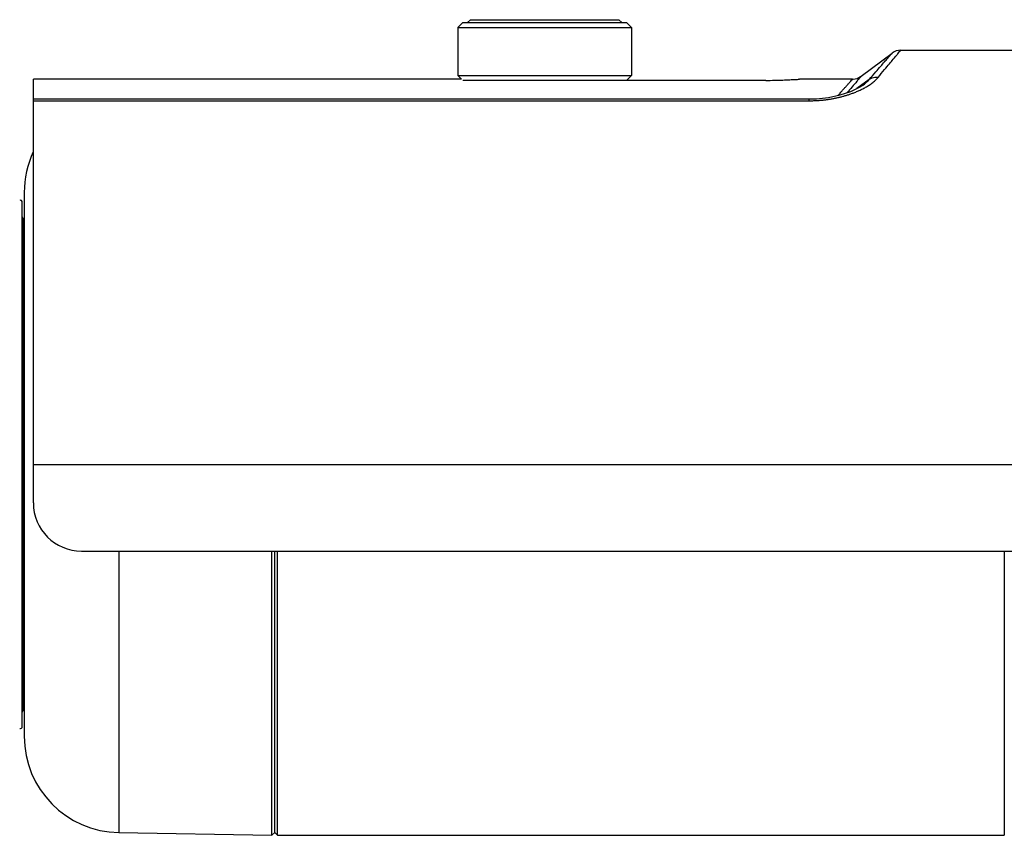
# Model space of a CAD drawing. Header units: millimetres. Extents: x 3585 to 3995, y 1397 to 1684.
# Tile 10 of 26: x 3696.44 to 3699.71, y 1547.19 to 1549.9. Entities that reach past the tile are written whole.
import ezdxf

# ---------------------------------------------------------------- set-up
doc = ezdxf.new("R2010")
doc.units = ezdxf.units.MM
doc.layers.add('EB_CCTV', color=4, linetype='Continuous', lineweight=5)

# ---------------------------------------------------------------- blocks, each defined once
blk = doc.blocks.new('kamera zewnetrzna')
at = {"layer": 'EB_CCTV', "color": 0, "linetype": 'Continuous', "lineweight": 30}
for p, q in [((3053.539547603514, 1183.530776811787), (3053.536547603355, 1183.527776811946)), ((3053.539547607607, 1183.530776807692), (3053.693547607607, 1183.530776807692)), ((3053.693547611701, 1183.530776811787), (3053.69654761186, 1183.527776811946)), ((3053.526547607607, 1183.522776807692), (3053.526547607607, 1183.472776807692)), ((3053.526547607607, 1183.522776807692), (3053.706547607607, 1183.522776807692)), ((3053.531547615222, 1183.527776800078), (3053.52654761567, 1183.52277679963)), ((3053.531547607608, 1183.527776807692), (3053.701547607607, 1183.527776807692)), ((3053.701547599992, 1183.527776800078), (3053.706547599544, 1183.52277679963)), ((3053.706547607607, 1183.522776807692), (3053.706547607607, 1183.472776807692)), ((3053.986041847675, 1183.499140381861), (3054.38987774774, 1183.499140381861)), ((3053.945142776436, 1183.472140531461), (3053.977142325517, 1183.496140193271)), ((3053.530184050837, 1183.469140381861), (3053.086020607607, 1183.469140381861)), ((3053.086020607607, 1183.029140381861), (3053.086020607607, 1183.469134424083)), ((3053.526547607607, 1183.472776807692), (3053.706547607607, 1183.472776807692)), ((3053.530184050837, 1183.469140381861), (3053.526547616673, 1183.472776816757)), ((3053.846020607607, 1183.467776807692), (3053.531547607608, 1183.467776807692)), ((3053.701547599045, 1183.467776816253), (3053.706547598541, 1183.472776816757)), ((3053.879888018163, 1183.469053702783), (3053.881020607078, 1183.469140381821)), ((3053.936048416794, 1183.469140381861), (3053.881018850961, 1183.469140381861)), ((3053.953481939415, 1183.468618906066), (3053.940550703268, 1183.459289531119)), ((3053.946969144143, 1183.462949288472), (3053.947002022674, 1183.462972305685)), ((3053.086020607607, 1183.44845714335), (3053.891020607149, 1183.44845714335)), ((3053.891020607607, 1183.446625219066), (3053.891020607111, 1183.448457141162)), ((3053.086020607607, 1183.446625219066), (3053.891020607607, 1183.446625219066)), ((3053.076547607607, 1183.351332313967), (3053.076547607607, 1182.786948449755)), ((3053.074547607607, 1182.796996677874), (3053.074547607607, 1183.341284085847)), ((3053.075547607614, 1182.813872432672), (3053.075547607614, 1183.324408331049)), ((3053.086020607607, 1183.069140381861), (3054.441905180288, 1183.069140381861)), ((3053.136020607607, 1182.979140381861), (3054.205635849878, 1182.979140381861)), ((3053.174802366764, 1182.979140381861), (3053.174802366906, 1182.686963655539)), ((3053.333548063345, 1182.6841927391), (3053.333547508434, 1182.979140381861)), ((3053.336547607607, 1182.687140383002), (3053.336547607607, 1182.979140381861)), ((3053.339547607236, 1182.684140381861), (3053.339547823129, 1182.979140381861)), ((3054.093547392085, 1182.979140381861), (3054.093547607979, 1182.684140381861)), ((3053.174802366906, 1182.686963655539), (3053.333548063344, 1182.6841927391)), ((3053.336547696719, 1182.687140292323), (3053.333548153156, 1182.684192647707)), ((3053.336547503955, 1182.687140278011), (3053.339547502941, 1182.684140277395)), ((3053.339547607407, 1182.684140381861), (3054.093547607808, 1182.684140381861))]:
    blk.add_line(p, q, dxfattribs=at)
for points in [[(3053.936142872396, 1183.469140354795), (3053.936641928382, 1183.469148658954), (3053.94070754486, 1183.469851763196), (3053.944427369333, 1183.471635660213), (3053.945142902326, 1183.472140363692)], [(3053.891020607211, 1183.448457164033), (3053.898717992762, 1183.44869284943), (3053.911089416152, 1183.450042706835), (3053.923339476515, 1183.452683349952), (3053.934204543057, 1183.456295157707), (3053.942714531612, 1183.460310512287), (3053.947001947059, 1183.462972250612)]]:
    blk.add_lwpolyline(points, dxfattribs=at)
for centre, radius, start, end in [((3053.986142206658, 1183.484140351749), 0.015000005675, 90.00013195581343, 126.8698976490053), ((3057.290549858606, 1180.588951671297), 4.416392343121, 139.334397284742, 139.5358870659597), ((3053.907748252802, 1183.534602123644), 0.084988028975, 295.9032273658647, 298.7926067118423), ((3053.890995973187, 1183.58219487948), 0.135569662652, 270.0104112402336, 272.1273005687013), ((3053.176547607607, 1183.351332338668), 0.1, 154.9489824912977, 180.0000010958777), ((3053.072547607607, 1183.341284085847), 0.002, 0, 110.0000000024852), ((3053.076547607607, 1183.326140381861), 0.002, 180.0000016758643, 240.0000002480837), ((3053.074547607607, 1183.322676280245), 0.002, 359.9999990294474, 59.99999975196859), ((3053.136020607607, 1183.029140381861), 0.05, 180, 270), ((3053.074547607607, 1182.815604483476), 0.002, 300.0000002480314, 9.70552622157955e-07), ((3053.076547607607, 1182.812140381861), 0.002, 119.9999997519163, 179.9999983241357), ((3053.072547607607, 1182.796996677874), 0.002, 249.9999999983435, 0), ((3053.176547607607, 1182.786948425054), 0.1, 179.9999989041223, 268.9999999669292)]:
    blk.add_arc(centre, radius, start, end, dxfattribs=at)
for points, start_tangent, end_tangent in [([(3053.980958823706, 1183.492948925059), (3053.981338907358, 1183.49340352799), (3053.98369140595, 1183.496219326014), (3053.985270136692, 1183.49810491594), (3053.986052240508, 1183.499033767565), (3053.98605242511, 1183.499033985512)], (0.6414516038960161, 0.7671635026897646), (0.7648869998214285, -0.6441644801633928)), ([(3053.953481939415, 1183.468618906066), (3053.960298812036, 1183.476605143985), (3053.965359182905, 1183.482502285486), (3053.969249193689, 1183.487013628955), (3053.972325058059, 1183.490573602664), (3053.974683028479, 1183.493304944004), (3053.976266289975, 1183.495134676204), (3053.977051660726, 1183.496036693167), (3053.977051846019, 1183.49603690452)], (0.6483928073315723, 0.7613059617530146), (0.754039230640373, -0.6568293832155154)), ([(3053.962535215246, 1183.470773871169), (3053.969335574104, 1183.479002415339), (3053.974387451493, 1183.485082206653), (3053.978270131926, 1183.489733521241), (3053.980958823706, 1183.492948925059)], (0.6361033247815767, 0.7716038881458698), (0.6414516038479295, 0.7671635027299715)), ([(3053.846020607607, 1183.467776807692), (3053.855259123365, 1183.467871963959), (3053.863769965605, 1183.468127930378), (3053.871034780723, 1183.468473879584), (3053.876497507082, 1183.468811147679), (3053.879882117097, 1183.4690532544), (3053.881020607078, 1183.469140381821)], (1, 0), (-0.003601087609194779, -0.9999935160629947)), ([(3053.921128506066, 1183.452207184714), (3053.922054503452, 1183.453257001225), (3053.924554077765, 1183.456086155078), (3053.927024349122, 1183.458876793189), (3053.929397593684, 1183.461554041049), (3053.93159678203, 1183.464030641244), (3053.933544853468, 1183.466222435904), (3053.935074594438, 1183.467941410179), (3053.935971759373, 1183.468948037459), (3053.936090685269, 1183.469081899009), (3053.936122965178, 1183.469118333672)], (0.6613249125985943, 0.7500995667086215), (-0.7732149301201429, 0.6341440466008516)), ([(3053.940602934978, 1183.466863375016), (3053.942548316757, 1183.469126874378), (3053.944076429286, 1183.470902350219), (3053.94497222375, 1183.471941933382), (3053.945090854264, 1183.472080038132), (3053.945123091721, 1183.47211766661)], (0.6516756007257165, 0.7584977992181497), (-0.7520112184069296, 0.6591503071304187)), ([(3053.94700201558, 1183.462972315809), (3053.947496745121, 1183.463323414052), (3053.95065656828, 1183.465818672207), (3053.953481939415, 1183.468618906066)], (0.8189735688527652, 0.5738312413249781), (0.6571708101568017, 0.7537416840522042)), ([(3053.948681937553, 1183.460121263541), (3053.952473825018, 1183.462355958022), (3053.956141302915, 1183.464869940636), (3053.959542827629, 1183.467662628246), (3053.962535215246, 1183.470773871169)], (0.8761255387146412, 0.482083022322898), (0.635928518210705, 0.7717479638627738)), ([(3053.962535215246, 1183.470773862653), (3053.959297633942, 1183.470765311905), (3053.956227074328, 1183.470034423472), (3053.953481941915, 1183.468618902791)], (-0.9941138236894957, 0.1083406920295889), (-0.8248701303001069, -0.5653222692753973)), ([(3053.89602830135, 1183.446718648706), (3053.900568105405, 1183.44696011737), (3053.90462836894, 1183.447300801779), (3053.908259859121, 1183.447706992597), (3053.911647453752, 1183.448175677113), (3053.914989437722, 1183.448727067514), (3053.918309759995, 1183.449365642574), (3053.921541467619, 1183.450074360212), (3053.924688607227, 1183.450848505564), (3053.927792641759, 1183.451695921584), (3053.930928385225, 1183.452640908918), (3053.934172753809, 1183.453719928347), (3053.937581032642, 1183.454976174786), (3053.941159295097, 1183.456445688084), (3053.94487548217, 1183.458152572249)], (0.9993176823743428, 0.03693466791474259), (0.8993135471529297, 0.4373044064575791))]:
    blk.add_spline(points, degree=3, dxfattribs=dict(at, start_tangent=start_tangent, end_tangent=end_tangent))

msp = doc.modelspace()

# ---------------------------------------------------------------- block references
at = {"layer": 'EB_CCTV', "color": 140, "lineweight": 5, "xscale": 3.2, "yscale": 3.2, "zscale": 3.2}
msp.add_blockref('kamera zewnetrzna', (-6073.385146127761, -2237.401339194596), dxfattribs=at)

doc.saveas('drawing.dxf')
